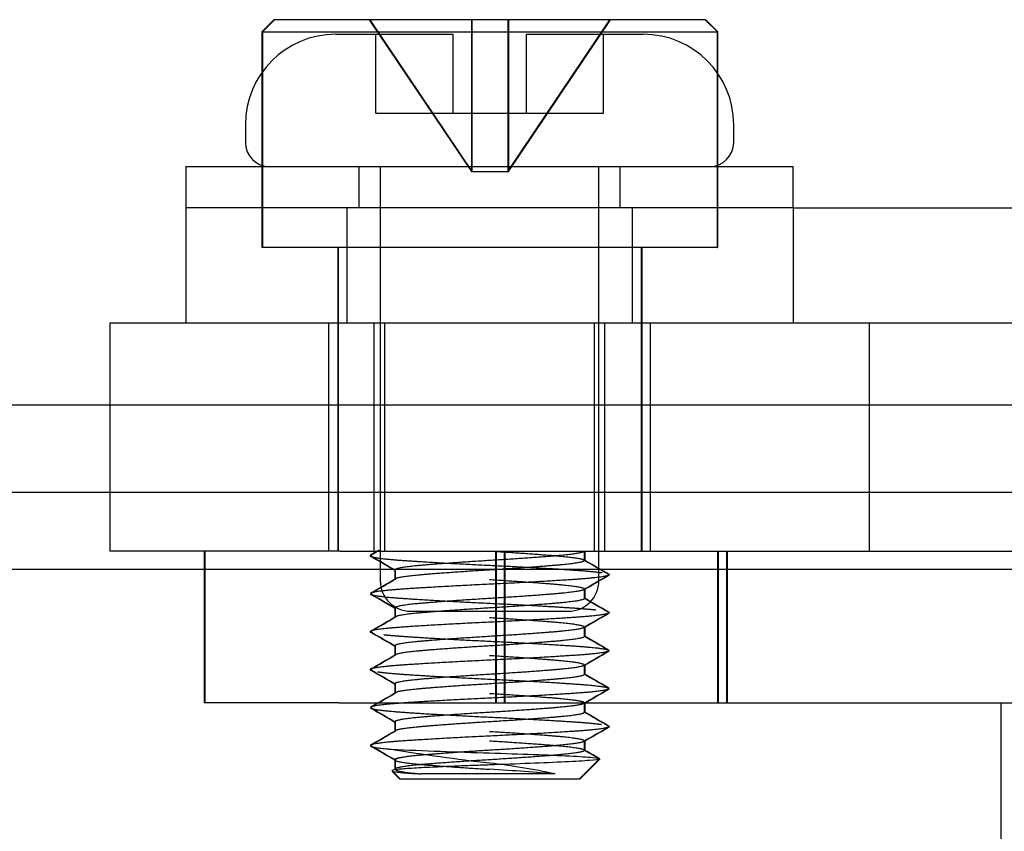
# Model space of a CAD drawing. Header units: inches. Extents: x 1 to 240, y -1 to 159.
# Tile 57 of 108: x 78.163 to 78.973, y 138.269 to 138.937. Entities that reach past the tile are written whole.
import ezdxf
from ezdxf.lldxf.tags import DXFTag

# ---------------------------------------------------------------- set-up
doc = ezdxf.new("R2010")
doc.units = ezdxf.units.IN
doc.header["$MEASUREMENT"] = 0
for name, color, linetype in [('COM43544', 7, 'Continuous'), ('COM55891', 7, 'Continuous'), ('COM56175', 7, 'Continuous'), ('COM70657-17', 7, 'Continuous'), ('COM70658-11', 7, 'Continuous'), ('Default', 7, 'Continuous'), ('HAN13060', 7, 'Continuous'), ('SCS189755', 7, 'Continuous'), ('SCS86713', 7, 'Continuous'), ('WAF250205', 7, 'Continuous')]:
    doc.layers.add(name, color=color, linetype=linetype)
tags = doc.linetypes.add('HIDDEN2', pattern=[0.1875, 0.125, -0.0625]).pattern_tags.tags
tags[6:7] = [DXFTag(74, 4), DXFTag(75, 0), DXFTag(340, '0'), DXFTag(46, 0.0), DXFTag(50, 0.0), DXFTag(44, 0.0), DXFTag(45, 0.0)]
tags[4:5] = [DXFTag(74, 4), DXFTag(75, 0), DXFTag(340, '0'), DXFTag(46, 0.0), DXFTag(50, 0.0), DXFTag(44, 0.0), DXFTag(45, 0.0)]

# ---------------------------------------------------------------- blocks, each defined once
blk = doc.blocks.new('SE4')
at = {"layer": 'COM43544', "color": 7, "linetype": 'HIDDEN2'}
blk.add_line((82.92884, 138.61966), (51.87203, 138.61966), dxfattribs=at)
at = {"layer": 'COM43544', "color": 7, "linetype": 'Continuous'}
blk.add_line((82.92884, 138.54766), (51.87203, 138.54766), dxfattribs=at)
at = {"layer": 'COM55891', "color": 7, "linetype": 'HIDDEN2'}
for p, q in [((78.79933, 138.78203), (78.29933, 138.78203)), ((78.29933, 138.78203), (78.29933, 138.68703)), ((78.43183, 138.78203), (78.43183, 138.68703)), ((78.66683, 138.78203), (78.66683, 138.68703)), ((78.79933, 138.78203), (78.79933, 138.68703)), ((78.79933, 138.78203), (78.87256, 138.78203)), ((78.87256, 138.78203), (79.47611, 138.78203)), ((78.87256, 138.68703), (78.86183, 138.68703)), ((79.47611, 138.68703), (78.87256, 138.68703))]:
    blk.add_line(p, q, dxfattribs=at)
at = {"layer": 'COM56175', "color": 7, "linetype": 'HIDDEN2'}
for p, q in [((78.31433, 138.49953), (78.31433, 138.37453)), ((78.31483, 138.49953), (78.31483, 138.37453)), ((78.42633, 138.49953), (79.19087, 138.49953)), ((78.55433, 138.49953), (78.55433, 138.37453)), ((78.55483, 138.49953), (78.55483, 138.37453)), ((78.56133, 138.49953), (78.56133, 138.37453)), ((78.56183, 138.49953), (78.56183, 138.37453)), ((78.73733, 138.37453), (78.73733, 138.49953)), ((78.73783, 138.37453), (78.73783, 138.49953)), ((78.74433, 138.49953), (78.74433, 138.37453)), ((78.74483, 138.49953), (78.74483, 138.37453)), ((78.42517, 138.37453), (78.31433, 138.37453)), ((78.42517, 138.37453), (79.29311, 138.37453))]:
    blk.add_line(p, q, dxfattribs=at)
at = {"layer": 'COM70657-17', "color": 7, "linetype": 'Continuous'}
blk.add_line((52.75079, 138.48453), (80.7316, 138.48453), dxfattribs=at)
at = {"layer": 'COM70658-11', "color": 7, "linetype": 'HIDDEN2'}
for p, q in [((78.86183, 138.68703), (78.23683, 138.68703)), ((78.23683, 138.68703), (78.23683, 138.49953)), ((78.41683, 138.68703), (78.41683, 138.49953)), ((78.45433, 138.49953), (78.45433, 138.68703)), ((78.46283, 138.68703), (78.46283, 138.49953)), ((78.63583, 138.49953), (78.63583, 138.68703)), ((78.64433, 138.49953), (78.64433, 138.68703)), ((78.68183, 138.49953), (78.68183, 138.68703)), ((78.86183, 138.68703), (78.86183, 138.49953)), ((78.42633, 138.49953), (78.23683, 138.49953))]:
    blk.add_line(p, q, dxfattribs=at)
at = {"layer": 'HAN13060', "color": 7, "linetype": 'HIDDEN2'}
blk.add_line((78.97021, 138.37453), (78.97021, 137.67253), dxfattribs=at)
at = {"layer": 'SCS189755', "color": 7, "linetype": 'HIDDEN2'}
for p, q in [((78.42283, 138.92503), (78.51933, 138.92503)), ((78.45558, 138.86003), (78.45558, 138.92503)), ((78.51933, 138.86003), (78.51933, 138.92503)), ((78.57933, 138.92503), (78.67584, 138.92503)), ((78.57933, 138.92503), (78.57933, 138.86003)), ((78.64308, 138.86003), (78.64308, 138.92503)), ((78.45558, 138.86003), (78.51933, 138.86003)), ((78.51933, 138.86003), (78.57933, 138.86003)), ((78.57933, 138.86003), (78.64308, 138.86003)), ((78.34833, 138.85054), (78.34833, 138.83603)), ((78.75033, 138.83603), (78.75033, 138.85054)), ((78.45933, 138.81603), (78.45933, 138.47503)), ((78.63933, 138.47503), (78.63933, 138.81603)), ((78.48433, 138.45003), (78.61433, 138.45003))]:
    blk.add_line(p, q, dxfattribs=at)
for centre, radius, start, end in [((78.42283, 138.85054), 0.07449, 90, 180), ((78.67584, 138.85054), 0.07449, 0, 90), ((78.36833, 138.83603), 0.02, 180, 270), ((78.73033, 138.83603), 0.02, 270, 0), ((78.48433, 138.47503), 0.025, 180, 270), ((78.61433, 138.47503), 0.025, 270, 0)]:
    blk.add_arc(centre, radius, start, end, dxfattribs=at)
at = {"layer": 'SCS86713', "color": 7, "linetype": 'HIDDEN2'}
for p, q in [((78.37183, 138.93703), (78.36183, 138.92703)), ((78.37233, 138.93703), (78.36233, 138.92703)), ((78.72683, 138.93703), (78.37183, 138.93703)), ((78.45033, 138.93703), (78.53433, 138.81203)), ((78.45083, 138.93703), (78.53483, 138.81203)), ((78.53433, 138.93703), (78.53433, 138.81203)), ((78.53483, 138.93703), (78.53483, 138.81203)), ((78.56433, 138.81203), (78.64833, 138.93703)), ((78.56433, 138.93703), (78.56433, 138.81203)), ((78.56483, 138.81203), (78.64883, 138.93703)), ((78.56483, 138.93703), (78.56483, 138.81203)), ((78.73683, 138.92703), (78.72683, 138.93703)), ((78.72683, 138.93703), (78.72733, 138.93703)), ((78.73733, 138.92703), (78.72733, 138.93703)), ((78.36183, 138.92703), (78.73683, 138.92703)), ((78.36183, 138.92703), (78.36183, 138.74953)), ((78.36233, 138.92703), (78.36233, 138.74953)), ((78.73683, 138.74953), (78.73683, 138.92703)), ((78.73683, 138.92703), (78.73733, 138.92703)), ((78.73733, 138.74953), (78.73733, 138.92703)), ((78.53433, 138.81203), (78.56433, 138.81203)), ((78.56433, 138.81203), (78.56483, 138.81203)), ((78.73683, 138.74953), (78.36183, 138.74953)), ((78.42433, 138.74953), (78.42433, 138.49953)), ((78.42483, 138.74953), (78.42483, 138.49953)), ((78.67433, 138.49953), (78.67433, 138.74953)), ((78.67483, 138.49953), (78.67483, 138.74953)), ((78.73683, 138.74953), (78.73733, 138.74953)), ((78.458, 138.49992), (78.4513, 138.49604)), ((78.4585, 138.49992), (78.4518, 138.49604)), ((78.54932, 138.49953), (78.54933, 138.49953)), ((78.54982, 138.49953), (78.54983, 138.49953)), ((78.62743, 138.49172), (78.62743, 138.49963)), ((78.62793, 138.49172), (78.62793, 138.49963)), ((78.47123, 138.4839), (78.47123, 138.47609)), ((78.47173, 138.4839), (78.47173, 138.47609)), ((78.62743, 138.46047), (78.62743, 138.46828)), ((78.62793, 138.46047), (78.62793, 138.46828)), ((78.47123, 138.45265), (78.47123, 138.44484)), ((78.47173, 138.45265), (78.47173, 138.44484)), ((78.62743, 138.42922), (78.62743, 138.43703)), ((78.62793, 138.42922), (78.62793, 138.43703)), ((78.47123, 138.4214), (78.47123, 138.41359)), ((78.47173, 138.4214), (78.47173, 138.41359)), ((78.62743, 138.39797), (78.62743, 138.40578)), ((78.62793, 138.39797), (78.62793, 138.40578)), ((78.47123, 138.39015), (78.47123, 138.38234)), ((78.47173, 138.39015), (78.47173, 138.38234)), ((78.62743, 138.36672), (78.62743, 138.37453)), ((78.62793, 138.36672), (78.62793, 138.37453)), ((78.47123, 138.3589), (78.47123, 138.35109)), ((78.47173, 138.3589), (78.47173, 138.35109)), ((78.62743, 138.33547), (78.62743, 138.34328)), ((78.62793, 138.33547), (78.62793, 138.34328)), ((78.47123, 138.32765), (78.47123, 138.31985)), ((78.47173, 138.32765), (78.47173, 138.31985)), ((78.62341, 138.31203), (78.63974, 138.32836)), ((78.62391, 138.31203), (78.64024, 138.32836)), ((78.46926, 138.31802), (78.47526, 138.31203)), ((78.46976, 138.31802), (78.47576, 138.31203)), ((78.60319, 138.31605), (78.49277, 138.31605)), ((78.47526, 138.31203), (78.62341, 138.31203)), ((78.62341, 138.31203), (78.62391, 138.31203))]:
    blk.add_line(p, q, dxfattribs=at)
for centre, radius, start, end in [((65.7928, 116.64777), 25.24972, 59.858369, 59.911852), ((65.7933, 116.64777), 25.24972, 59.858369, 59.911852), ((90.4671, 158.88128), 23.57757, 239.855787, 239.913043), ((90.4676, 158.88128), 23.57757, 239.855787, 239.913043), ((66.91884, 158.37031), 23.00494, 300.086359, 300.145052), ((66.91934, 158.37031), 23.00494, 300.086359, 300.145052), ((90.9594, 117.22955), 24.55911, 120.087514, 120.14252), ((90.9599, 117.22955), 24.55911, 120.087514, 120.14252), ((66.64057, 118.0785), 23.55972, 59.855901, 59.913211), ((66.64107, 118.0785), 23.55972, 59.855901, 59.913211), ((90.16228, 158.32455), 22.97008, 239.855041, 239.913832), ((90.16278, 158.32455), 22.97008, 239.855041, 239.913832), ((66.7346, 158.65697), 23.37238, 300.08644, 300.144224), ((66.7351, 158.65697), 23.37238, 300.08644, 300.144224), ((91.19059, 116.79977), 25.01985, 120.088046, 120.142048), ((91.19109, 116.79977), 25.01985, 120.088046, 120.142048), ((66.43278, 117.6888), 23.97404, 59.856679, 59.913011), ((66.43328, 117.6888), 23.97404, 59.856679, 59.913011), ((90.74283, 159.29451), 24.12743, 239.856903, 239.912878), ((90.74333, 159.29451), 24.12743, 239.856903, 239.912878), ((66.07971, 159.75501), 24.67782, 300.087635, 300.142363), ((66.08021, 159.75501), 24.67782, 300.087635, 300.142363), ((91.45915, 116.30548), 25.55514, 120.088565, 120.141423), ((91.45965, 116.30548), 25.55514, 120.088565, 120.141423), ((66.07199, 117.03543), 24.69321, 59.857651, 59.912349), ((66.07249, 117.03543), 24.69321, 59.857651, 59.912349), ((90.92574, 159.57867), 24.49203, 239.857402, 239.912554), ((90.92624, 159.57867), 24.49203, 239.857402, 239.912554), ((90.95676, 117.1404), 24.55381, 120.087584, 120.142564), ((90.95726, 117.1404), 24.55381, 120.087584, 120.142564), ((66.15364, 159.59629), 24.53047, 300.087481, 300.142554), ((66.15414, 159.59629), 24.53047, 300.087481, 300.142554), ((66.07529, 117.00989), 24.68661, 59.857615, 59.912343), ((66.07579, 117.00989), 24.68661, 59.857615, 59.912343), ((91.05847, 159.77624), 24.75656, 239.857684, 239.91226), ((91.05898, 159.77624), 24.75656, 239.857684, 239.91226), ((90.38814, 118.08968), 23.42034, 120.086551, 120.144211), ((90.38864, 118.08968), 23.42034, 120.086551, 120.144211), ((65.85965, 160.07183), 25.11635, 300.08817, 300.141968), ((65.86015, 160.07183), 25.11635, 300.08817, 300.141968), ((65.74033, 116.40122), 25.35416, 59.858294, 59.911581), ((65.74083, 116.40122), 25.35416, 59.858294, 59.911581), ((78.82756, 140.60884), 2.3007, 261.01787, 263.05426), ((78.69042, 143.17863), 4.84737, 267.3743, 268.33215), ((90.27044, 158.38837), 23.18768, 239.85835, 239.891785), ((90.27094, 158.38837), 23.18768, 239.85835, 239.891785), ((78.48055, 137.7457), 0.58338, 77.86399, 83.2284)]:
    blk.add_arc(centre, radius, start, end, dxfattribs=at)
blk.add_ellipse((78.54921, 138.31789), major_axis=(0.07828, -0.00473), ratio=0.024955, start_param=0.811357, end_param=1.570733, dxfattribs=at)
for points, weights, knots in [([(78.54933, 138.49953), (78.58168, 138.49758), (78.60456, 138.49562), (78.62743, 138.49367), (78.62743, 138.49172), (78.62743, 138.48976), (78.60456, 138.48781), (78.58168, 138.48586), (78.54933, 138.4839)], [1, 0.923879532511, 1, 0.923879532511, 1, 0.923879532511, 1, 0.923879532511, 1], [0, 0, 0, 0.25, 0.25, 0.5, 0.5, 0.75, 0.75, 1, 1, 1]), ([(78.62743, 138.49953), (78.62743, 138.49758), (78.60456, 138.49562), (78.58168, 138.49367), (78.54933, 138.49172)], [1, 0.923879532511, 1, 0.923879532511, 1], [0, 0, 0, 0.5, 0.5, 1, 1, 1]), ([(78.45134, 138.49606), (78.45094, 138.49584), (78.45094, 138.49562), (78.45094, 138.49542), (78.45132, 138.4952)], [0.984187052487, 0.991038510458, 1, 0.991338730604, 0.984648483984], [0.021125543, 0.021125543, 0.021125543, 0.023944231, 0.023944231, 0.026668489, 0.026668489, 0.026668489]), ([(78.45371, 138.49446), (78.46022, 138.49304), (78.47976, 138.49172), (78.50858, 138.48976), (78.54933, 138.48781), (78.59009, 138.48586), (78.61891, 138.4839), (78.63472, 138.48283), (78.64215, 138.48167)], [0.967720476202, 0.94710685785, 1, 0.923879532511, 1, 0.923879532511, 1, 0.956750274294, 0.962647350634], [0.03125, 0.03125, 0.03125, 0.04788666, 0.04788666, 0.07182909, 0.07182909, 0.09577152, 0.09577152, 0.109375, 0.109375, 0.109375]), ([(78.54933, 138.49172), (78.51698, 138.48976), (78.49411, 138.48781), (78.47123, 138.48586), (78.47123, 138.4839), (78.47123, 138.48367), (78.47163, 138.48342)], [1, 0.923879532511, 1, 0.923879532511, 1, 0.990075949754, 0.982739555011], [0, 0, 0, 0.25, 0.25, 0.5, 0.5, 0.5325932, 0.5325932, 0.5325932]), ([(78.54933, 138.4839), (78.51698, 138.48195), (78.49411, 138.48), (78.47123, 138.47804), (78.47123, 138.47609)], [1, 0.923879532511, 1, 0.923879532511, 1], [0, 0, 0, 0.25, 0.25, 0.5, 0.5, 0.5]), ([(78.64732, 138.48044), (78.64773, 138.48021), (78.64773, 138.48), (78.64773, 138.47805), (78.61891, 138.47609), (78.59009, 138.47414), (78.54933, 138.47219), (78.50858, 138.47023), (78.47976, 138.46828), (78.45462, 138.46658), (78.45135, 138.46482)], [0.984044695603, 0.990945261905, 1, 0.923879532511, 1, 0.923879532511, 1, 0.923879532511, 1, 0.932963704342, 0.983999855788], [0.11686593, 0.11686593, 0.11686593, 0.11971395, 0.11971395, 0.14365637, 0.14365637, 0.1675988, 0.1675988, 0.19154123, 0.19154123, 0.21262639, 0.21262639, 0.21262639]), ([(78.54933, 138.47609), (78.58168, 138.47414), (78.60456, 138.47219), (78.62743, 138.47023), (78.62743, 138.46828), (78.62743, 138.46633), (78.60456, 138.46437), (78.58168, 138.46242), (78.54933, 138.46047)], [1, 0.923879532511, 1, 0.923879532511, 1, 0.923879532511, 1, 0.923879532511, 1], [0, 0, 0, 0.25, 0.25, 0.5, 0.5, 0.75, 0.75, 1, 1, 1]), ([(78.45133, 138.46395), (78.4545, 138.46218), (78.47976, 138.46047), (78.50858, 138.45851), (78.54933, 138.45656), (78.59009, 138.45461), (78.61891, 138.45265), (78.62988, 138.45191), (78.63694, 138.45111)], [0.984462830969, 0.932661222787, 1, 0.923879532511, 1, 0.923879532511, 1, 0.969592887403, 0.963478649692], [0.2182458, 0.2182458, 0.2182458, 0.23942609, 0.23942609, 0.26336852, 0.26336852, 0.28731095, 0.28731095, 0.296875, 0.296875, 0.296875]), ([(78.54933, 138.46047), (78.51698, 138.45851), (78.49411, 138.45656), (78.47123, 138.45461), (78.47123, 138.45265), (78.47123, 138.45241), (78.47166, 138.45215)], [1, 0.923879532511, 1, 0.923879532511, 1, 0.989718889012, 0.982214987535], [0, 0, 0, 0.25, 0.25, 0.5, 0.5, 0.5337659, 0.5337659, 0.5337659]), ([(78.627, 138.46098), (78.62743, 138.46072), (78.62743, 138.46047), (78.62743, 138.45851), (78.60456, 138.45656), (78.58168, 138.45461), (78.54933, 138.45265)], [0.982006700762, 0.989575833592, 1, 0.923879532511, 1, 0.923879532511, 1], [0.4657642, 0.4657642, 0.4657642, 0.5, 0.5, 0.75, 0.75, 1, 1, 1]), ([(78.54933, 138.45265), (78.51698, 138.4507), (78.49411, 138.44875), (78.47123, 138.44679), (78.47123, 138.44484)], [1, 0.923879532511, 1, 0.923879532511, 1], [0, 0, 0, 0.25, 0.25, 0.5, 0.5, 0.5]), ([(78.64738, 138.44834), (78.64433, 138.44656), (78.61891, 138.44484), (78.59009, 138.44289), (78.54933, 138.44094), (78.50858, 138.43898), (78.47976, 138.43703), (78.45094, 138.43508), (78.45094, 138.43312), (78.45094, 138.43291), (78.45132, 138.4327)], [0.985103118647, 0.93224797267, 1, 0.923879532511, 1, 0.923879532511, 1, 0.923879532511, 1, 0.991279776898, 0.984557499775], [0.31388553, 0.31388553, 0.31388553, 0.33519581, 0.33519581, 0.35913823, 0.35913823, 0.38308066, 0.38308066, 0.40702309, 0.40702309, 0.40976589, 0.40976589, 0.40976589]), ([(78.54933, 138.44484), (78.58168, 138.44289), (78.60456, 138.44094), (78.62743, 138.43898), (78.62743, 138.43703), (78.62743, 138.43508), (78.60456, 138.43312), (78.58168, 138.43117), (78.54933, 138.42922)], [1, 0.923879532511, 1, 0.923879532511, 1, 0.923879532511, 1, 0.923879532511, 1], [0, 0, 0, 0.25, 0.25, 0.5, 0.5, 0.75, 0.75, 1, 1, 1]), ([(78.64732, 138.44919), (78.64773, 138.44896), (78.64773, 138.44875), (78.64773, 138.44865), (78.64765, 138.44856)], [0.984161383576, 0.991021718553, 1, 0.996036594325, 0.992485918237], [0.308429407, 0.308429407, 0.308429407, 0.311253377, 0.311253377, 0.3125, 0.3125, 0.3125]), ([(78.46216, 138.43071), (78.46913, 138.42994), (78.47976, 138.42922), (78.50858, 138.42726), (78.54933, 138.42531), (78.59009, 138.42336), (78.61891, 138.4214), (78.64425, 138.41969), (78.64736, 138.41791)], [0.963871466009, 0.970514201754, 1, 0.923879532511, 1, 0.923879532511, 1, 0.932443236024, 0.984799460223], [0.42169125, 0.42169125, 0.42169125, 0.43096552, 0.43096552, 0.45490795, 0.45490795, 0.47885038, 0.47885038, 0.50009924, 0.50009924, 0.50009924]), ([(78.54933, 138.42922), (78.51698, 138.42726), (78.49411, 138.42531), (78.47123, 138.42336), (78.47123, 138.4214), (78.47123, 138.42116), (78.47165, 138.42091)], [1, 0.923879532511, 1, 0.923879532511, 1, 0.989804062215, 0.982339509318], [0, 0, 0, 0.25, 0.25, 0.5, 0.5, 0.5334862, 0.5334862, 0.5334862]), ([(78.62702, 138.42971), (78.62743, 138.42946), (78.62743, 138.42922), (78.62743, 138.42726), (78.60456, 138.42531), (78.58168, 138.42336), (78.54933, 138.4214)], [0.982386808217, 0.989836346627, 1, 0.923879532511, 1, 0.923879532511, 1], [0.4666198, 0.4666198, 0.4666198, 0.5, 0.5, 0.75, 0.75, 1, 1, 1]), ([(78.54933, 138.4214), (78.51698, 138.41945), (78.49411, 138.4175), (78.47123, 138.41554), (78.47123, 138.41359)], [1, 0.923879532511, 1, 0.923879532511, 1], [0, 0, 0, 0.25, 0.25, 0.5, 0.5, 0.5]), ([(78.64737, 138.41709), (78.64429, 138.41531), (78.61891, 138.41359), (78.59009, 138.41164), (78.54933, 138.40969), (78.50858, 138.40773), (78.47976, 138.40578), (78.45094, 138.40383), (78.45094, 138.40187), (78.45094, 138.40166), (78.45132, 138.40145)], [0.984944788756, 0.932349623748, 1, 0.923879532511, 1, 0.923879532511, 1, 0.923879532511, 1, 0.991277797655, 0.984554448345], [0.50545693, 0.50545693, 0.50545693, 0.52673524, 0.52673524, 0.55067766, 0.55067766, 0.57462009, 0.57462009, 0.59856252, 0.59856252, 0.60130595, 0.60130595, 0.60130595]), ([(78.54933, 138.41359), (78.58168, 138.41164), (78.60456, 138.40969), (78.62743, 138.40773), (78.62743, 138.40578), (78.62743, 138.40383), (78.60456, 138.40187), (78.58168, 138.39992), (78.54933, 138.39797)], [1, 0.923879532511, 1, 0.923879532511, 1, 0.923879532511, 1, 0.923879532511, 1], [0, 0, 0, 0.25, 0.25, 0.5, 0.5, 0.75, 0.75, 1, 1, 1]), ([(78.45704, 138.40012), (78.46452, 138.399), (78.47976, 138.39797), (78.50858, 138.39601), (78.54933, 138.39406), (78.59009, 138.39211), (78.61891, 138.39015), (78.64417, 138.38844), (78.64734, 138.38667)], [0.962296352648, 0.958255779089, 1, 0.923879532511, 1, 0.923879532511, 1, 0.932645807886, 0.984486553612], [0.609375, 0.609375, 0.609375, 0.62250495, 0.62250495, 0.64644738, 0.64644738, 0.67038981, 0.67038981, 0.69157495, 0.69157495, 0.69157495]), ([(78.54933, 138.39797), (78.51698, 138.39601), (78.49411, 138.39406), (78.47123, 138.39211), (78.47123, 138.39015), (78.47123, 138.38991), (78.47164, 138.38966)], [1, 0.923879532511, 1, 0.923879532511, 1, 0.989948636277, 0.982551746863], [0, 0, 0, 0.25, 0.25, 0.5, 0.5, 0.5330114, 0.5330114, 0.5330114]), ([(78.62702, 138.39846), (78.62743, 138.39821), (78.62743, 138.39797), (78.62743, 138.39601), (78.60456, 138.39406), (78.58168, 138.39211), (78.54933, 138.39015)], [0.982479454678, 0.989899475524, 1, 0.923879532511, 1, 0.923879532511, 1], [0.4668272, 0.4668272, 0.4668272, 0.5, 0.5, 0.75, 0.75, 1, 1, 1]), ([(78.64733, 138.38582), (78.64413, 138.38405), (78.61891, 138.38234), (78.59009, 138.38039), (78.54933, 138.37844), (78.50858, 138.37648), (78.47976, 138.37453), (78.4545, 138.37282), (78.45132, 138.37105)], [0.984344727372, 0.932738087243, 1, 0.923879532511, 1, 0.923879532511, 1, 0.932646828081, 0.984484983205], [0.69711855, 0.69711855, 0.69711855, 0.71827467, 0.71827467, 0.7422171, 0.7422171, 0.76615952, 0.76615952, 0.78734435, 0.78734435, 0.78734435]), ([(78.54933, 138.39015), (78.51698, 138.3882), (78.49411, 138.38625), (78.47123, 138.38429), (78.47123, 138.38234)], [1, 0.923879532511, 1, 0.923879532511, 1], [0, 0, 0, 0.25, 0.25, 0.5, 0.5, 0.5]), ([(78.54933, 138.38234), (78.58168, 138.38039), (78.60456, 138.37844), (78.62743, 138.37648), (78.62743, 138.37453)], [1, 0.923879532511, 1, 0.923879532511, 1], [0, 0, 0, 0.25, 0.25, 0.5, 0.5, 0.5]), ([(78.45332, 138.36955), (78.45956, 138.36809), (78.47976, 138.36672), (78.50858, 138.36476), (78.54933, 138.36281), (78.59009, 138.36086), (78.61891, 138.3589), (78.63408, 138.35788), (78.64155, 138.35677)], [0.969115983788, 0.94541316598, 1, 0.923879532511, 1, 0.923879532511, 1, 0.958443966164, 0.96226085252], [0.796875, 0.796875, 0.796875, 0.81404438, 0.81404438, 0.83798681, 0.83798681, 0.86192924, 0.86192924, 0.875, 0.875, 0.875]), ([(78.62703, 138.37404), (78.6242, 138.3723), (78.60456, 138.37062), (78.58168, 138.36867), (78.54933, 138.36672)], [0.982547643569, 0.933933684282, 1, 0.923879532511, 1], [0.5330205, 0.5330205, 0.5330205, 0.75, 0.75, 1, 1, 1]), ([(78.54933, 138.36672), (78.51698, 138.36476), (78.49411, 138.36281), (78.47123, 138.36086), (78.47123, 138.3589), (78.47123, 138.35866), (78.47164, 138.35841)], [1, 0.923879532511, 1, 0.923879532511, 1, 0.989917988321, 0.982506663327], [0, 0, 0, 0.25, 0.25, 0.5, 0.5, 0.533112, 0.533112, 0.533112]), ([(78.62703, 138.36721), (78.62743, 138.36696), (78.62743, 138.36672), (78.62743, 138.36476), (78.60456, 138.36281), (78.58168, 138.36086), (78.54933, 138.3589)], [0.982518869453, 0.989926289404, 1, 0.923879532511, 1, 0.923879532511, 1], [0.4669152, 0.4669152, 0.4669152, 0.5, 0.5, 0.75, 0.75, 1, 1, 1]), ([(78.64735, 138.35542), (78.64773, 138.35521), (78.64773, 138.355), (78.64773, 138.35305), (78.61891, 138.35109), (78.59009, 138.34914), (78.54933, 138.34719), (78.50858, 138.34523), (78.47976, 138.34328), (78.4544, 138.34156), (78.4513, 138.33979)], [0.984623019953, 0.991322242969, 1, 0.923879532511, 1, 0.923879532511, 1, 0.923879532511, 1, 0.932408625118, 0.984853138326], [0.88314222, 0.88314222, 0.88314222, 0.88587167, 0.88587167, 0.9098141, 0.9098141, 0.93375653, 0.93375653, 0.95769896, 0.95769896, 0.9789587, 0.9789587, 0.9789587]), ([(78.54933, 138.3589), (78.51698, 138.35695), (78.49411, 138.355), (78.47123, 138.35304), (78.47123, 138.35109)], [1, 0.923879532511, 1, 0.923879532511, 1], [0, 0, 0, 0.25, 0.25, 0.5, 0.5, 0.5]), ([(78.54933, 138.35109), (78.58168, 138.34914), (78.60456, 138.34719), (78.62743, 138.34523), (78.62743, 138.34328), (78.62743, 138.34133), (78.60456, 138.33937), (78.58168, 138.33742), (78.54933, 138.33547)], [1, 0.923879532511, 1, 0.923879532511, 1, 0.923879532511, 1, 0.923879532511, 1], [0, 0, 0, 0.25, 0.25, 0.5, 0.5, 0.75, 0.75, 1, 1, 1]), ([(78.54933, 138.34328), (78.58168, 138.34133), (78.60456, 138.33937), (78.62743, 138.33742), (78.62743, 138.33547), (78.62743, 138.33351), (78.60456, 138.33156), (78.58168, 138.32961), (78.54933, 138.32765)], [1, 0.923879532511, 1, 0.923879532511, 1, 0.923879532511, 1, 0.923879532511, 1], [0, 0, 0, 0.25, 0.25, 0.5, 0.5, 0.75, 0.75, 1, 1, 1]), ([(78.54933, 138.33547), (78.51698, 138.33351), (78.49411, 138.33156), (78.47123, 138.32961), (78.47123, 138.32765), (78.47123, 138.3257), (78.49411, 138.32375), (78.51698, 138.3218), (78.54933, 138.31984)], [1, 0.923879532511, 1, 0.923879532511, 1, 0.923879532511, 1, 0.923879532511, 1], [0, 0, 0, 0.25, 0.25, 0.5, 0.5, 0.75, 0.75, 1, 1, 1]), ([(78.54983, 138.33547), (78.51748, 138.33351), (78.49461, 138.33156), (78.47173, 138.32961), (78.47173, 138.32765)], [1, 0.923879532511, 1, 0.923879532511, 1], [0, 0, 0, 0.25, 0.25, 0.5, 0.5, 0.5]), ([(78.54933, 138.32765), (78.51698, 138.3257), (78.49411, 138.32375), (78.47123, 138.32179), (78.47123, 138.31984), (78.47123, 138.31983), (78.47123, 138.31982)], [1, 0.923879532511, 1, 0.923879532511, 1, 0.999585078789, 0.999174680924], [0, 0, 0, 0.3369281, 0.3369281, 0.6738561, 0.6738561, 0.6756927, 0.6756927, 0.6756927])]:
    blk.add_rational_spline(points, weights, degree=2, knots=knots, dxfattribs=at)
for points, weights in [([(78.62751, 138.49222), (78.62793, 138.49196), (78.62793, 138.49172)], [0.98222207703, 0.989723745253, 1]), ([(78.47217, 138.4766), (78.47173, 138.47634), (78.47173, 138.47609)], [0.982022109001, 0.989586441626, 1]), ([(78.6275, 138.46098), (78.62793, 138.46072), (78.62793, 138.46047)], [0.982006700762, 0.989575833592, 1]), ([(78.47216, 138.44535), (78.47173, 138.44509), (78.47173, 138.44484)], [0.982140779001, 0.989668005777, 1]), ([(78.62752, 138.42971), (78.62793, 138.42946), (78.62793, 138.42922)], [0.982386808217, 0.989836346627, 1]), ([(78.47214, 138.41408), (78.47173, 138.41383), (78.47173, 138.41359)], [0.982555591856, 0.989951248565, 1]), ([(78.62752, 138.39846), (78.62793, 138.39821), (78.62793, 138.39797)], [0.982479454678, 0.989899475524, 1]), ([(78.47214, 138.38283), (78.47173, 138.38258), (78.47173, 138.38234)], [0.982470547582, 0.989893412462, 1]), ([(78.62753, 138.36721), (78.62793, 138.36696), (78.62793, 138.36672)], [0.982518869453, 0.989926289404, 1]), ([(78.47214, 138.35158), (78.47173, 138.35133), (78.47173, 138.35109)], [0.982609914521, 0.98998812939, 1]), ([(78.45128, 138.33897), (78.45348, 138.33768), (78.46836, 138.33635)], [0.985240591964, 0.946050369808, 0.972775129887]), ([(78.62754, 138.33595), (78.62793, 138.3357), (78.62793, 138.33547)], [0.98273809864, 0.99007496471, 1]), ([(78.47243, 138.31899), (78.47654, 138.31749), (78.49277, 138.31605)], [0.973369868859, 0.942417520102, 0.995283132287])]:
    blk.add_rational_spline(points, weights, degree=2, dxfattribs=at)
for points, knots in [([(78.54933, 138.33331), (78.56182, 138.3329), (78.57413, 138.33249), (78.59658, 138.33166), (78.60671, 138.33125), (78.62332, 138.33042), (78.62979, 138.33001), (78.63821, 138.32919), (78.64015, 138.32877), (78.63933, 138.32795), (78.63656, 138.32754), (78.62687, 138.32671), (78.61994, 138.3263), (78.60308, 138.32547), (78.59315, 138.32506), (78.57187, 138.32423), (78.56052, 138.32382), (78.54933, 138.32341)], [0, 0, 0, 0, 0.125, 0.125, 0.25, 0.25, 0.375, 0.375, 0.5, 0.5, 0.625, 0.625, 0.75, 0.75, 0.875, 0.875, 1, 1, 1, 1]), ([(78.54933, 138.32341), (78.54523, 138.32326), (78.53618, 138.32294), (78.52082, 138.32234), (78.5032, 138.32157), (78.48627, 138.32075), (78.47201, 138.31968), (78.46846, 138.31892), (78.46887, 138.31847)], [0, 0, 0, 0, 0.0650159, 0.143192, 0.2505888, 0.3758836, 0.5011849, 0.6832853, 0.6832853, 0.6832853, 0.6832853]), ([(78.4697, 138.31811), (78.46988, 138.31806), (78.47144, 138.3177), (78.47617, 138.31715), (78.48485, 138.3165), (78.49035, 138.31619), (78.49277, 138.31605)], [0.7306435, 0.7306435, 0.7306435, 0.7306435, 0.7489778, 0.8740616, 0.9444894, 1, 1, 1, 1])]:
    blk.add_open_spline(points, degree=3, knots=knots, dxfattribs=at)
at = {"layer": 'WAF250205', "color": 7, "linetype": 'HIDDEN2'}
for p, q in [((78.29933, 138.81603), (78.79933, 138.81603)), ((78.29933, 138.81603), (78.29933, 138.78203)), ((78.44183, 138.81603), (78.44183, 138.78203)), ((78.65683, 138.78203), (78.65683, 138.81603)), ((78.79933, 138.78203), (78.79933, 138.81603))]:
    blk.add_line(p, q, dxfattribs=at)

msp = doc.modelspace()

# ---------------------------------------------------------------- block references
at = {"layer": 'Default'}
msp.add_blockref('SE4', (0, 0), dxfattribs=at)

doc.saveas('drawing.dxf')
